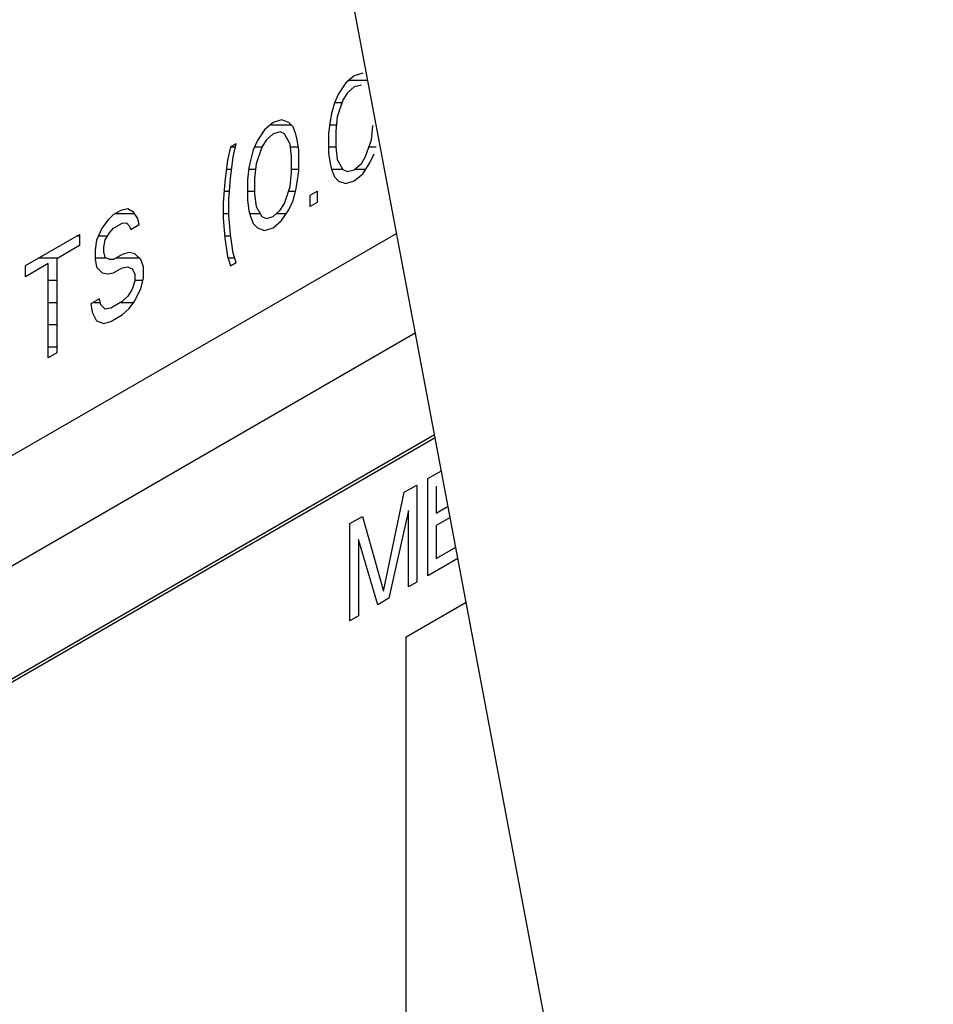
# Model space of a CAD drawing. Header units: millimetres. Extents: x 0 to 5600, y -1552 to 3960.
# Tile 195 of 199: x 4842 to 4865, y 2740 to 2765. Entities that reach past the tile are written whole.
import ezdxf

# ---------------------------------------------------------------- set-up
doc = ezdxf.new("R2010")
doc.units = ezdxf.units.MM
doc.header["$LTSCALE"] = 308
doc.layers.get('0').update_dxf_attribs({"linetype": 'CONTINUOUS'})
doc.layers.add('03___PRT_ALL_CURVES', color=7, linetype='CONTINUOUS')
doc.layers.add('06___PRT_ALL_SURFS', color=7, linetype='CONTINUOUS')

msp = doc.modelspace()

# ---------------------------------------------------------------- linework, layer by layer
at = {"color": 7, "linetype": 'Continuous'}
for p, q in [((4850.532, 2763.838), (4850.316, 2763.77)), ((4850.316, 2763.77), (4850.101, 2763.589)), ((4850.101, 2763.589), (4849.921, 2763.316)), ((4850.316, 2763.488), (4850.137, 2763.328)), ((4850.496, 2763.535), (4850.316, 2763.488)), ((4849.921, 2763.316), (4849.814, 2763.085)), ((4850.029, 2763.153), (4849.885, 2762.731)), ((4850.137, 2763.328), (4850.029, 2763.153)), ((4849.814, 2763.085), (4849.742, 2762.817)), ((4848.485, 2762.656), (4848.269, 2762.588)), ((4848.664, 2762.591), (4848.485, 2762.656)), ((4849.706, 2762.627), (4849.67, 2762.324)), ((4849.742, 2762.817), (4849.706, 2762.627)), ((4849.885, 2762.731), (4849.849, 2762.371)), ((4848.054, 2762.408), (4847.874, 2762.135)), ((4848.269, 2762.588), (4848.054, 2762.408)), ((4848.449, 2762.353), (4848.269, 2762.306)), ((4848.557, 2762.303), (4848.449, 2762.353)), ((4848.772, 2762.483), (4848.664, 2762.591)), ((4848.844, 2762.299), (4848.772, 2762.483)), ((4849.849, 2762.371), (4849.849, 2761.976)), ((4850.747, 2762.156), (4850.783, 2762.515)), ((4847.874, 2762.135), (4847.767, 2761.903)), ((4848.09, 2762.146), (4847.982, 2761.971)), ((4848.269, 2762.306), (4848.09, 2762.146)), ((4848.7, 2762.047), (4848.557, 2762.303)), ((4848.88, 2762.15), (4848.844, 2762.299)), ((4848.916, 2761.889), (4848.88, 2762.15)), ((4849.67, 2762.324), (4849.67, 2761.816)), ((4850.603, 2761.734), (4850.747, 2762.156)), ((4847.192, 2761.966), (4847.12, 2761.643)), ((4847.336, 2762.049), (4847.192, 2761.966)), ((4847.264, 2761.726), (4847.336, 2762.049)), ((4847.767, 2761.903), (4847.695, 2761.636)), ((4847.982, 2761.971), (4847.839, 2761.549)), ((4848.736, 2761.729), (4848.7, 2762.047)), ((4848.916, 2761.381), (4848.916, 2761.889)), ((4849.849, 2761.976), (4849.885, 2761.658)), ((4847.12, 2761.643), (4847.049, 2761.093)), ((4847.192, 2761.176), (4847.264, 2761.726)), ((4847.695, 2761.636), (4847.659, 2761.446)), ((4848.736, 2761.333), (4848.736, 2761.729)), ((4849.67, 2761.816), (4849.706, 2761.554)), ((4849.885, 2761.658), (4850.029, 2761.402)), ((4850.496, 2761.559), (4850.603, 2761.734)), ((4850.711, 2761.57), (4850.819, 2761.802)), ((4847.659, 2761.446), (4847.623, 2761.143)), ((4847.839, 2761.549), (4847.803, 2761.19)), ((4848.88, 2761.078), (4848.916, 2761.381)), ((4849.706, 2761.554), (4849.742, 2761.406)), ((4849.742, 2761.406), (4849.814, 2761.221)), ((4850.029, 2761.402), (4850.137, 2761.352)), ((4850.137, 2761.352), (4850.316, 2761.399)), ((4850.316, 2761.399), (4850.496, 2761.559)), ((4850.532, 2761.297), (4850.711, 2761.57)), ((4847.156, 2760.647), (4847.192, 2761.176)), ((4847.623, 2761.143), (4847.623, 2760.634)), ((4847.803, 2761.19), (4847.803, 2760.794)), ((4848.7, 2760.974), (4848.736, 2761.333)), ((4849.814, 2761.221), (4849.921, 2761.114)), ((4849.921, 2761.114), (4850.101, 2761.049)), ((4850.101, 2761.049), (4850.316, 2761.116)), ((4850.316, 2761.116), (4850.532, 2761.297)), ((4847.049, 2761.093), (4847.013, 2760.564)), ((4848.557, 2760.552), (4848.7, 2760.974)), ((4848.772, 2760.62), (4848.844, 2760.888)), ((4848.844, 2760.888), (4848.88, 2761.078)), ((4849.203, 2760.756), (4849.383, 2760.86)), ((4849.383, 2760.86), (4849.383, 2760.577)), ((4847.156, 2760.252), (4847.156, 2760.647)), ((4847.623, 2760.634), (4847.659, 2760.373)), ((4847.803, 2760.794), (4847.839, 2760.476)), ((4848.664, 2760.389), (4848.772, 2760.62)), ((4849.203, 2760.474), (4849.203, 2760.756)), ((4844.427, 2760.37), (4844.248, 2760.267)), ((4844.607, 2760.417), (4844.427, 2760.37)), ((4844.751, 2760.331), (4844.607, 2760.417)), ((4847.013, 2760.564), (4847.013, 2760.169)), ((4847.659, 2760.373), (4847.695, 2760.224)), ((4847.839, 2760.476), (4847.982, 2760.221)), ((4848.269, 2760.217), (4848.449, 2760.377)), ((4848.449, 2760.377), (4848.557, 2760.552)), ((4848.485, 2760.116), (4848.664, 2760.389)), ((4849.383, 2760.577), (4849.203, 2760.474)), ((4844.104, 2760.127), (4843.961, 2759.931)), ((4844.248, 2760.267), (4844.104, 2760.127)), ((4844.858, 2760.167), (4844.751, 2760.331)), ((4844.894, 2760.019), (4844.858, 2760.167)), ((4847.013, 2760.169), (4847.049, 2759.682)), ((4847.192, 2759.765), (4847.156, 2760.252)), ((4847.695, 2760.224), (4847.767, 2760.04)), ((4847.982, 2760.221), (4848.09, 2760.17)), ((4848.09, 2760.17), (4848.269, 2760.217)), ((4848.269, 2759.935), (4848.485, 2760.116)), ((4843.961, 2759.931), (4843.817, 2759.623)), ((4844.14, 2759.809), (4844.248, 2759.928)), ((4844.248, 2759.928), (4844.463, 2760.052)), ((4844.463, 2760.052), (4844.571, 2760.058)), ((4844.571, 2760.058), (4844.643, 2759.986)), ((4844.643, 2759.986), (4844.679, 2759.894)), ((4844.679, 2759.894), (4844.894, 2760.019)), ((4847.767, 2760.04), (4847.874, 2759.933)), ((4847.874, 2759.933), (4848.054, 2759.867)), ((4848.054, 2759.867), (4848.269, 2759.935)), ((4811.71, 2736.888), (4851.384, 2759.794)), ((4842.022, 2758.981), (4843.386, 2759.769)), ((4843.386, 2759.769), (4843.386, 2759.487)), ((4843.817, 2759.623), (4843.781, 2759.376)), ((4843.996, 2759.444), (4844.032, 2759.634)), ((4844.032, 2759.634), (4844.14, 2759.809)), ((4847.049, 2759.682), (4847.12, 2759.215)), ((4847.264, 2759.298), (4847.192, 2759.765)), ((4843.386, 2759.487), (4842.812, 2759.155)), ((4843.781, 2759.376), (4843.781, 2759.15)), ((4843.996, 2759.331), (4843.996, 2759.444)), ((4842.812, 2759.155), (4842.812, 2756.784)), ((4843.781, 2759.15), (4843.817, 2758.945)), ((4844.032, 2759.182), (4843.996, 2759.331)), ((4844.14, 2759.132), (4844.032, 2759.182)), ((4844.248, 2759.137), (4844.14, 2759.132)), ((4844.463, 2759.262), (4844.248, 2759.137)), ((4844.643, 2759.309), (4844.463, 2759.262)), ((4844.786, 2759.279), (4844.643, 2759.309)), ((4844.93, 2759.136), (4844.786, 2759.279)), ((4845.002, 2758.952), (4844.93, 2759.136)), ((4847.12, 2759.215), (4847.192, 2758.974)), ((4847.336, 2759.057), (4847.264, 2759.298)), ((4842.596, 2759.031), (4842.022, 2758.699)), ((4842.022, 2758.699), (4842.022, 2758.981)), ((4842.596, 2756.659), (4842.596, 2759.031)), ((4843.817, 2758.945), (4843.961, 2758.802)), ((4844.248, 2758.799), (4844.463, 2758.923)), ((4844.463, 2758.923), (4844.607, 2758.949)), ((4844.607, 2758.949), (4844.715, 2758.899)), ((4844.715, 2758.899), (4844.786, 2758.771)), ((4845.002, 2758.669), (4845.002, 2758.952)), ((4847.192, 2758.974), (4847.336, 2759.057)), ((4843.961, 2758.802), (4844.104, 2758.772)), ((4844.104, 2758.772), (4844.248, 2758.799)), ((4844.786, 2758.771), (4844.786, 2758.601)), ((4844.93, 2758.402), (4845.002, 2758.669)), ((4844.715, 2758.391), (4844.607, 2758.215)), ((4844.786, 2758.601), (4844.715, 2758.391)), ((4844.786, 2758.093), (4844.93, 2758.402)), ((4843.889, 2758.14), (4843.673, 2758.015)), ((4843.925, 2757.991), (4843.889, 2758.14)), ((4844.607, 2758.215), (4844.463, 2758.076)), ((4843.673, 2758.015), (4843.709, 2757.81)), ((4844.032, 2757.884), (4843.925, 2757.991)), ((4844.176, 2757.91), (4844.032, 2757.884)), ((4844.463, 2758.076), (4844.176, 2757.91)), ((4844.463, 2757.737), (4844.643, 2757.897)), ((4844.643, 2757.897), (4844.786, 2758.093)), ((4843.709, 2757.81), (4843.817, 2757.59)), ((4844.176, 2757.571), (4844.463, 2757.737)), ((4843.817, 2757.59), (4843.996, 2757.524)), ((4843.996, 2757.524), (4844.176, 2757.571)), ((4567.247, 2592.972), (4851.856, 2757.29)), ((4842.812, 2756.784), (4842.596, 2756.659)), ((4852.342, 2754.713), (4811.639, 2731.213)), ((4852.356, 2754.639), (4811.71, 2731.173))]:
    msp.add_line(p, q, dxfattribs=at)
at = {"color": 2, "linetype": 'Continuous'}
for p, q in [((4850.179, 2763.655), (4850.657, 2763.655)), ((4849.818, 2763.095), (4850.009, 2763.095)), ((4848.206, 2762.535), (4848.72, 2762.535)), ((4849.695, 2762.535), (4849.866, 2762.535)), ((4847.207, 2761.975), (4847.319, 2761.975)), ((4847.8, 2761.975), (4847.985, 2761.975)), ((4848.708, 2761.975), (4848.904, 2761.975)), ((4849.67, 2761.975), (4849.85, 2761.975)), ((4850.686, 2761.975), (4850.865, 2761.975)), ((4847.091, 2761.415), (4847.223, 2761.415)), ((4847.655, 2761.415), (4847.825, 2761.415)), ((4848.736, 2761.415), (4848.916, 2761.415)), ((4849.739, 2761.415), (4850.022, 2761.415)), ((4850.334, 2761.415), (4850.609, 2761.415)), ((4847.032, 2760.855), (4847.17, 2760.855)), ((4847.623, 2760.855), (4847.803, 2760.855)), ((4848.66, 2760.855), (4848.835, 2760.855)), ((4849.374, 2760.855), (4849.383, 2760.855)), ((4844.297, 2760.295), (4844.774, 2760.295)), ((4847.013, 2760.295), (4847.156, 2760.295)), ((4847.678, 2760.295), (4847.94, 2760.295)), ((4848.357, 2760.295), (4848.603, 2760.295)), ((4843.327, 2759.735), (4843.386, 2759.735)), ((4843.869, 2759.735), (4844.095, 2759.735)), ((4847.045, 2759.735), (4847.197, 2759.735)), ((4842.357, 2759.175), (4842.846, 2759.175)), ((4843.781, 2759.175), (4844.048, 2759.175)), ((4844.313, 2759.175), (4844.891, 2759.175)), ((4847.132, 2759.175), (4847.301, 2759.175)), ((4842.596, 2758.615), (4842.812, 2758.615)), ((4844.786, 2758.615), (4844.987, 2758.615)), ((4842.596, 2758.055), (4842.812, 2758.055)), ((4843.742, 2758.055), (4843.909, 2758.055)), ((4844.427, 2758.055), (4844.758, 2758.055)), ((4842.596, 2757.495), (4842.812, 2757.495)), ((4842.596, 2756.935), (4842.812, 2756.935))]:
    msp.add_line(p, q, dxfattribs=at)
at = {"layer": '03___PRT_ALL_CURVES', "color": 4, "linetype": 'Continuous'}
for p, q in [((4852.174, 2753.61), (4852.513, 2753.806)), ((4851.577, 2753.266), (4851.893, 2753.448)), ((4851.893, 2753.448), (4851.893, 2750.999)), ((4852.174, 2751.161), (4852.174, 2753.61)), ((4852.385, 2753.419), (4852.385, 2752.742)), ((4851.051, 2750.773), (4851.577, 2753.266)), ((4852.385, 2752.742), (4852.681, 2752.913)), ((4851.683, 2752.805), (4851.191, 2750.593)), ((4851.683, 2750.877), (4851.683, 2752.805)), ((4850.208, 2752.475), (4850.524, 2752.658)), ((4850.208, 2750.026), (4850.208, 2752.475)), ((4850.524, 2752.658), (4851.051, 2750.773)), ((4852.734, 2752.631), (4852.385, 2752.429)), ((4852.385, 2752.429), (4852.385, 2751.595)), ((4850.419, 2752.076), (4850.419, 2750.147)), ((4850.91, 2750.431), (4850.419, 2752.076)), ((4852.385, 2751.595), (4852.876, 2751.879)), ((4852.929, 2751.597), (4852.174, 2751.161)), ((4851.893, 2750.999), (4851.683, 2750.877)), ((4851.191, 2750.593), (4850.91, 2750.431)), ((4851.622, 2749.618), (4853.137, 2750.492)), ((4850.419, 2750.147), (4850.208, 2750.026)), ((4851.622, 2738.187), (4851.622, 2749.618))]:
    msp.add_line(p, q, dxfattribs=at)
at = {"layer": '06___PRT_ALL_SURFS', "color": 7, "linetype": 'Continuous'}
msp.add_line((4908.336, 2457.558), (4845.404, 2791.532), dxfattribs=at)

doc.saveas('drawing.dxf')
